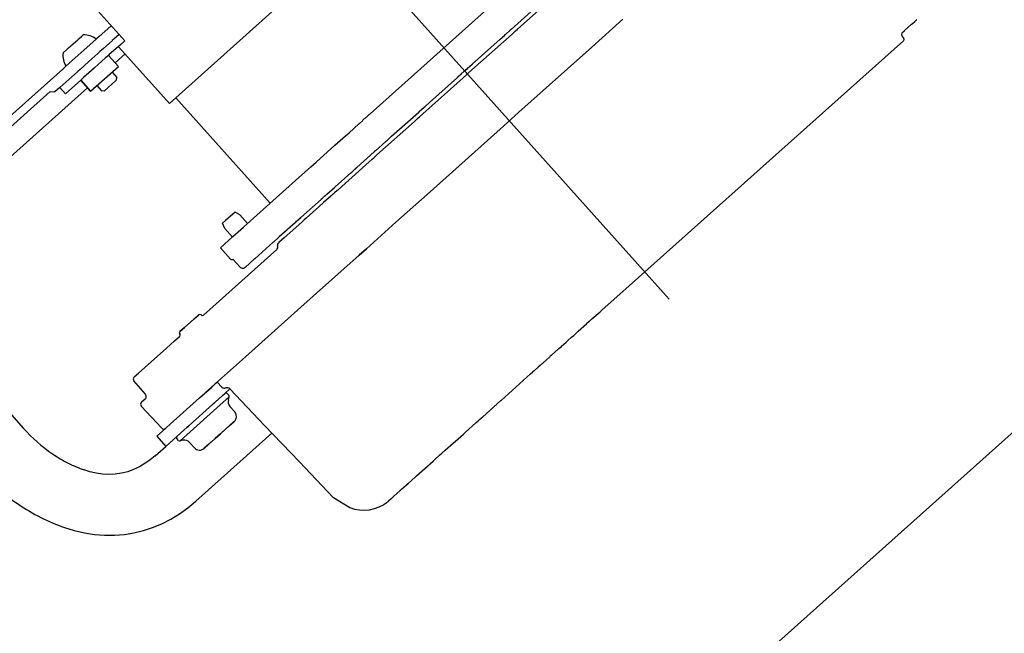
# Model space of a CAD drawing. Header units: millimetres. Extents: x -5775 to 84228, y -103402 to 6925.
# Tile 14 of 42: x 80345 to 80636, y -98905 to -98723. Entities that reach past the tile are written whole.
import ezdxf
from ezdxf.enums import TextEntityAlignment as Align

# ---------------------------------------------------------------- set-up
doc = ezdxf.new("R2010")
doc.units = ezdxf.units.MM
doc.header["$LTSCALE"] = 0.4
doc.layers.add('RLT 2', color=253, linetype='Continuous')
doc.styles.add('Arial', font='arial.ttf', dxfattribs={"width": 0.95, "height": 1.8})

# ---------------------------------------------------------------- blocks, each defined once
blk = doc.blocks.new('RLT2')
at = {"layer": 'RLT 2', "ltscale": 4}
blk.add_line((104189.11, -109757.98), (104476.56, -110079.22), dxfattribs=at)
at = {"layer": 'RLT 2', "ltscale": 10}
blk.add_line((104893.48, -109836.57), (104189.26, -110466.73), dxfattribs=at)
at = {"layer": 'RLT 2'}
for p, q in [((104382.07, -109973.62), (104328.77, -110021.32)), ((104294.67, -109979.46), (104315.56, -110002.81)), ((104388.14, -110024.41), (104438.1, -109979.71)), ((104429.86, -109999.43), (104437.79, -109992.33)), ((104432.65, -109998.54), (104438.92, -109992.93)), ((104311.56, -109998.34), (104309.69, -110000.01)), ((104453.7, -110004.66), (104462.93, -109996.4)), ((104546.25, -109999.77), (104548.33, -109997.9)), ((104546.25, -109999.77), (104548.33, -109997.9)), ((104548.33, -109997.9), (104548.39, -109997.86)), ((104548.33, -109997.9), (104548.39, -109997.86)), ((104548.39, -109997.86), (104548.48, -109997.77)), ((104548.39, -109997.86), (104548.48, -109997.77)), ((104548.48, -109997.77), (104549.23, -109997.1)), ((104548.48, -109997.77), (104549.23, -109997.1)), ((104549.23, -109997.1), (104549.56, -109996.81)), ((104549.23, -109997.1), (104549.56, -109996.81)), ((104549.56, -109996.81), (104549.8, -109996.59)), ((104549.56, -109996.81), (104549.79, -109996.59)), ((104549.79, -109996.59), (104549.83, -109996.56)), ((104549.8, -109996.59), (104549.82, -109996.57)), ((104302.12, -110002.09), (104302.88, -110001.4)), ((104303.28, -110001.05), (104302.88, -110001.4)), ((104309.69, -110000.01), (104308.04, -110001.49)), ((104313.89, -110000.95), (104312.31, -110002.36)), ((104418.25, -110011.43), (104430.13, -110000.8)), ((104426.58, -110002.37), (104427.88, -110001.2)), ((104426.58, -110002.37), (104427.88, -110001.2)), ((104427.88, -110001.2), (104428.12, -110000.98)), ((104428.12, -110000.98), (104428.15, -110000.96)), ((104428.15, -110000.96), (104429.59, -109999.67)), ((104429.86, -109999.43), (104429.59, -109999.67)), ((104430.13, -110000.8), (104431.13, -109999.9)), ((104431.13, -109999.9), (104431.71, -109999.39)), ((104431.71, -109999.39), (104432.65, -109998.54)), ((104545.72, -110000.24), (104545.78, -110000.19)), ((104545.72, -110000.24), (104545.78, -110000.19)), ((104545.78, -110000.19), (104545.85, -110000.12)), ((104545.78, -110000.19), (104545.85, -110000.12)), ((104545.85, -110000.12), (104546.19, -109999.82)), ((104545.85, -110000.12), (104546.19, -109999.82)), ((104546.19, -109999.82), (104546.25, -109999.77)), ((104546.19, -109999.82), (104546.25, -109999.77)), ((104298.16, -110010.32), (104307.11, -110002.32)), ((104298.94, -110004.93), (104301.66, -110002.5)), ((104301.66, -110002.5), (104301.85, -110002.33)), ((104301.85, -110002.33), (104301.86, -110002.32)), ((104301.86, -110002.32), (104302.06, -110002.14)), ((104302.06, -110002.14), (104302.12, -110002.09)), ((104307.11, -110002.32), (104307.31, -110002.14)), ((104308.04, -110001.49), (104307.31, -110002.14)), ((104311.84, -110002.78), (104309.32, -110005.04)), ((104311.86, -110002.76), (104311.84, -110002.78)), ((104312.31, -110002.36), (104311.86, -110002.76)), ((104314.37, -110003.88), (104312.88, -110005.21)), ((104315.56, -110002.81), (104314.37, -110003.88)), ((104418.33, -110009.74), (104426.58, -110002.37)), ((104462.03, -110077.72), (104545.94, -110002.77)), ((104545.63, -110001.67), (104545.98, -110002.07)), ((104545.63, -110001.67), (104545.63, -110001.67)), ((104545.98, -110002.07), (104545.98, -110002.07)), ((104545.99, -110002.09), (104545.98, -110002.07)), ((104546.06, -110002.19), (104545.99, -110002.09)), ((104297.32, -110006.38), (104298.48, -110005.34)), ((104298.48, -110005.34), (104298.55, -110005.28)), ((104298.55, -110005.28), (104298.75, -110005.1)), ((104298.75, -110005.1), (104298.94, -110004.93)), ((104307.58, -110006.6), (104304.97, -110008.93)), ((104308.23, -110006.01), (104307.58, -110006.6)), ((104309.32, -110005.04), (104308.23, -110006.01)), ((104310.73, -110007.13), (104309.9, -110007.88)), ((104310.99, -110006.9), (104310.73, -110007.13)), ((104310.73, -110007.13), (104313.67, -110010.41)), ((104313.67, -110010.41), (104310.73, -110007.13)), ((104312.88, -110005.21), (104310.99, -110006.9)), ((104315.69, -110006.7), (104312.73, -110009.35)), ((104313.86, -110004.66), (104328.77, -110021.32)), ((104432.12, -110023.97), (104453.7, -110004.66)), ((104304.85, -110009.04), (104302.36, -110011.26)), ((104304.97, -110008.93), (104304.85, -110009.04)), ((104309.9, -110007.88), (104306.64, -110010.79)), ((104416.97, -110010.96), (104418.33, -110009.74)), ((104418.29, -110009.78), (104416.97, -110010.96)), ((104418.33, -110009.74), (104418.29, -110009.78)), ((104418.32, -110009.75), (104418.33, -110009.74)), ((104297.23, -110011.16), (104294.44, -110013.66)), ((104301.71, -110011.85), (104296.4, -110016.6)), ((104297.23, -110011.16), (104298.16, -110010.32)), ((104302.36, -110011.26), (104301.71, -110011.85)), ((104306.51, -110010.9), (104303.38, -110013.71)), ((104305.47, -110017.74), (104313.67, -110010.41)), ((104306.64, -110010.79), (104306.51, -110010.9)), ((104311.81, -110012.07), (104313.21, -110013.64)), ((104415.31, -110012.45), (104413.96, -110013.65)), ((104414.03, -110013.59), (104416, -110011.83)), ((104415.64, -110013.77), (104416.65, -110012.86)), ((104416.28, -110011.58), (104416, -110011.83)), ((104416.28, -110011.58), (104416.97, -110010.96)), ((104416.97, -110010.96), (104416.28, -110011.58)), ((104416.28, -110011.58), (104416.97, -110010.96)), ((104416.28, -110011.58), (104416.89, -110011.03)), ((104416.65, -110012.86), (104417.24, -110012.33)), ((104416.91, -110011.01), (104416.97, -110010.96)), ((104417.24, -110012.33), (104418.25, -110011.43)), ((104266.29, -110038.84), (104294.44, -110013.66)), ((104302.54, -110014.46), (104298.07, -110018.46)), ((104303.38, -110013.71), (104302.54, -110014.46)), ((104302.54, -110014.46), (104305.47, -110017.74)), ((104305.47, -110017.74), (104302.54, -110014.46)), ((104309.44, -110017.68), (104312.92, -110014.57)), ((104312.92, -110014.57), (104313.17, -110014.34)), ((104313.17, -110014.34), (104313.21, -110013.64)), ((104403.76, -110024.4), (104415.64, -110013.77)), ((104405.71, -110021.04), (104413.96, -110013.66)), ((104413.96, -110013.66), (104414.03, -110013.59)), ((104413.96, -110013.66), (104414, -110013.62)), ((104413.96, -110013.65), (104413.96, -110013.66)), ((104220.89, -110082.83), (104293.5, -110017.85)), ((104304.53, -110016.69), (104223.75, -110088.98)), ((104293.5, -110017.85), (104294.91, -110017.93)), ((104296.4, -110016.6), (104294.91, -110017.93)), ((104296.4, -110016.6), (104298.07, -110018.46)), ((104307.33, -110016.07), (104308.73, -110017.64)), ((104309.44, -110017.68), (104308.73, -110017.64)), ((104330.63, -110019.65), (104358.57, -110050.87)), ((104404.41, -110022.2), (104405.71, -110021.04)), ((104404.41, -110022.2), (104405.71, -110021.04)), ((104387.15, -110025.3), (104388.01, -110024.53)), ((104388.01, -110024.53), (104388.03, -110024.52)), ((104388.03, -110024.52), (104388.14, -110024.41)), ((104394.5, -110031.07), (104402.42, -110023.98)), ((104402.69, -110023.74), (104402.42, -110023.98)), ((104402.69, -110023.74), (104404.14, -110022.45)), ((104402.76, -110025.29), (104403.76, -110024.4)), ((104404.14, -110022.45), (104404.16, -110022.42)), ((104404.16, -110022.42), (104404.41, -110022.2)), ((104430.98, -110025), (104432.12, -110023.97)), ((104381.91, -110029.99), (104384.85, -110027.36)), ((104384.85, -110027.36), (104384.98, -110027.24)), ((104384.98, -110027.24), (104385.85, -110026.46)), ((104385.85, -110026.46), (104386, -110026.33)), ((104386, -110026.33), (104387, -110025.43)), ((104387, -110025.43), (104387.15, -110025.3)), ((104390.16, -110036.56), (104401.23, -110026.65)), ((104401.23, -110026.65), (104402.18, -110025.81)), ((104402.18, -110025.81), (104402.76, -110025.29)), ((104427.72, -110027.92), (104430.98, -110025)), ((104380.87, -110030.92), (104381.91, -110029.99)), ((104404.99, -110048.25), (104426.57, -110028.94)), ((104426.57, -110028.94), (104427.72, -110027.92)), ((104377.74, -110033.72), (104380.87, -110030.92)), ((104389.69, -110035.37), (104392.79, -110032.6)), ((104392.79, -110032.6), (104392.89, -110032.51)), ((104392.89, -110032.51), (104393.05, -110032.37)), ((104393.05, -110032.37), (104394.5, -110031.07)), ((104393.05, -110032.37), (104394.5, -110031.07)), ((104372.14, -110038.73), (104377.74, -110033.72)), ((104384.24, -110040.25), (104389.35, -110035.68)), ((104389.35, -110035.68), (104389.44, -110035.6)), ((104389.69, -110035.37), (104389.44, -110035.6)), ((104370.63, -110040.08), (104372.14, -110038.73)), ((104380.87, -110044.88), (104387.9, -110038.58)), ((104387.9, -110038.58), (104388.72, -110037.85)), ((104388.72, -110037.85), (104389.24, -110037.39)), ((104389.24, -110037.39), (104390.16, -110036.56)), ((104366.1, -110044.14), (104370.63, -110040.08)), ((104377.85, -110045.97), (104382.47, -110041.83)), ((104382.47, -110041.83), (104382.69, -110041.63)), ((104382.69, -110041.63), (104384.24, -110040.25)), ((104382.69, -110041.63), (104384.16, -110040.32)), ((104384.16, -110040.32), (104384.24, -110040.25)), ((104385.1, -110041.09), (104385.11, -110041.08)), ((104385.11, -110041.08), (104385.14, -110041.05)), ((104351.74, -110056.99), (104366.1, -110044.14)), ((104380.87, -110044.88), (104378.56, -110046.95)), ((104380.91, -110044.84), (104380.87, -110044.88)), ((104380.87, -110044.88), (104380.9, -110044.85)), ((104380.9, -110044.85), (104380.91, -110044.84)), ((104375.37, -110048.19), (104377.63, -110046.17)), ((104377.61, -110047.8), (104377.18, -110048.17)), ((104378.39, -110047.09), (104377.61, -110047.8)), ((104377.63, -110046.17), (104377.85, -110045.97)), ((104377.85, -110045.97), (104377.63, -110046.17)), ((104378.56, -110046.95), (104378.39, -110047.09)), ((104367.68, -110055.07), (104373.62, -110049.75)), ((104374.38, -110050.68), (104372.99, -110051.93)), ((104373.62, -110049.75), (104373.81, -110049.59)), ((104373.95, -110049.46), (104373.75, -110049.64)), ((104373.81, -110049.59), (104373.99, -110049.42)), ((104373.81, -110049.59), (104373.96, -110049.45)), ((104373.83, -110049.57), (104373.92, -110049.48)), ((104373.92, -110049.48), (104373.99, -110049.42)), ((104373.99, -110049.42), (104373.95, -110049.46)), ((104373.96, -110049.45), (104373.99, -110049.42)), ((104373.99, -110049.42), (104375.37, -110048.19)), ((104373.99, -110049.42), (104374.37, -110049.08)), ((104374.37, -110049.08), (104375.37, -110048.19)), ((104376.55, -110048.74), (104374.38, -110050.68)), ((104375.37, -110048.19), (104375.41, -110048.15)), ((104377.04, -110048.31), (104376.55, -110048.74)), ((104377.18, -110048.17), (104377.04, -110048.31)), ((104395.76, -110056.51), (104404.99, -110048.25)), ((104348.18, -110053.47), (104345.38, -110055.97)), ((104349.61, -110054.33), (104348.18, -110053.47)), ((104372.99, -110051.93), (104369.25, -110055.27)), ((104344.45, -110056.8), (104345.38, -110055.97)), ((104351.88, -110056.86), (104349.61, -110054.33)), ((104366.05, -110056.52), (104361.29, -110060.79)), ((104367.95, -110056.44), (104362.69, -110061.15)), ((104365.2, -110057.28), (104366, -110056.58)), ((104366, -110056.58), (104366.06, -110056.52)), ((104366.04, -110056.54), (104366.05, -110056.52)), ((104366.45, -110056.17), (104366.06, -110056.52)), ((104366.06, -110056.52), (104366.45, -110056.17)), ((104366.06, -110056.52), (104366.14, -110056.45)), ((104366.14, -110056.45), (104366.41, -110056.21)), ((104366.41, -110056.21), (104366.58, -110056.05)), ((104366.58, -110056.05), (104366.63, -110056.01)), ((104366.63, -110056.01), (104366.77, -110055.89)), ((104366.77, -110055.89), (104367.14, -110055.55)), ((104366.77, -110055.89), (104367.05, -110055.63)), ((104367.19, -110055.51), (104366.78, -110055.87)), ((104367.05, -110055.63), (104367.19, -110055.51)), ((104367.14, -110055.55), (104367.19, -110055.51)), ((104367.19, -110055.51), (104367.5, -110055.23)), ((104367.19, -110055.51), (104367.37, -110055.34)), ((104367.37, -110055.34), (104367.61, -110055.14)), ((104367.68, -110055.07), (104367.5, -110055.23)), ((104368.36, -110056.07), (104367.95, -110056.44)), ((104368.66, -110055.81), (104368.36, -110056.07)), ((104369.25, -110055.27), (104368.66, -110055.81)), ((104387.04, -110064.31), (104395.76, -110056.51)), ((104345.14, -110058.33), (104344.45, -110056.8)), ((104347.41, -110060.86), (104345.14, -110058.33)), ((104347.56, -110060.73), (104350.69, -110057.93)), ((104350.69, -110057.93), (104351.73, -110056.99)), ((104351.73, -110056.99), (104351.74, -110056.99)), ((104362.98, -110059.28), (104365.1, -110057.37)), ((104365.1, -110057.37), (104365.2, -110057.28)), ((104343.87, -110064.03), (104347.56, -110060.73)), ((104354.05, -110067.27), (104359.49, -110062.4)), ((104359.49, -110062.4), (104359.63, -110062.27)), ((104359.63, -110062.27), (104359.49, -110062.4)), ((104359.63, -110062.27), (104361.15, -110060.91)), ((104361.01, -110062.64), (104361.12, -110062.55)), ((104361.09, -110062.57), (104361.01, -110062.64)), ((104361.12, -110062.55), (104361.09, -110062.57)), ((104361.16, -110062.51), (104361.12, -110062.55)), ((104361.15, -110060.91), (104361.29, -110060.79)), ((104362.69, -110061.15), (104361.16, -110062.51)), ((104338.85, -110083.95), (104360.51, -110064.57)), ((104343.87, -110064.03), (104346.88, -110067.38)), ((104360.79, -110063.5), (104360.79, -110063.5)), ((104361.01, -110062.64), (104361.01, -110062.64)), ((104361.01, -110062.64), (104361.01, -110062.64)), ((104387.04, -110064.31), (104384.94, -110066.19)), ((104384.94, -110066.19), (104387.04, -110064.31)), ((104347.57, -110067.42), (104349.75, -110069.79)), ((104351.18, -110069.83), (104353.96, -110067.34)), ((104354.05, -110067.27), (104353.96, -110067.34)), ((104353.96, -110067.34), (104353.96, -110067.34)), ((104372.29, -110077.52), (104384.94, -110066.19)), ((104243.96, -110070.89), (104285.65, -110117.47)), ((104349.75, -110069.79), (104349.81, -110069.86)), ((104349.75, -110069.79), (104349.75, -110069.79)), ((104351.15, -110069.86), (104351.13, -110069.88)), ((104351.15, -110069.86), (104351.18, -110069.83)), ((104351.18, -110069.83), (104351.15, -110069.86)), ((104367.67, -110081.65), (104371.3, -110078.4)), ((104372.29, -110077.52), (104371.3, -110078.4)), ((104371.3, -110078.4), (104372.29, -110077.52)), ((104462.03, -110077.72), (104456.83, -110082.38)), ((104351.3, -110096.3), (104367.67, -110081.65)), ((104456.17, -110082.97), (104456.83, -110082.38)), ((104333.27, -110087.6), (104336.06, -110085.11)), ((104335.92, -110085.23), (104333.27, -110087.6)), ((104336.06, -110085.11), (104335.92, -110085.23)), ((104336.06, -110085.11), (104337.45, -110083.86)), ((104337.43, -110083.88), (104336.06, -110085.11)), ((104337.43, -110083.88), (104337.43, -110083.88)), ((104338.15, -110083.89), (104338.16, -110083.91)), ((104452.99, -110085.82), (104452.18, -110086.54)), ((104452.99, -110085.82), (104453.77, -110085.11)), ((104452.99, -110085.82), (104453.77, -110085.11)), ((104452.99, -110085.82), (104452.99, -110085.82)), ((104452.99, -110085.82), (104452.99, -110085.82)), ((104453.77, -110085.11), (104456.17, -110082.97)), ((104453.77, -110085.11), (104453.77, -110085.11)), ((104331.88, -110088.85), (104331.97, -110088.76)), ((104333.27, -110087.6), (104331.9, -110088.83)), ((104331.97, -110088.76), (104333.27, -110087.6)), ((104449.73, -110088.73), (104448.95, -110089.43)), ((104449.73, -110088.73), (104452.18, -110086.54)), ((104330.33, -110091.58), (104329.03, -110092.74)), ((104329.03, -110092.74), (104330.33, -110091.58)), ((104330.33, -110091.58), (104331.77, -110090.29)), ((104330.33, -110091.58), (104331.77, -110090.29)), ((104331.77, -110090.29), (104331.8, -110090.26)), ((104331.79, -110090.27), (104331.77, -110090.29)), ((104331.81, -110090.25), (104331.79, -110090.27)), ((104331.8, -110090.26), (104331.81, -110090.25)), ((104331.83, -110089.54), (104331.85, -110089.56)), ((104331.9, -110088.83), (104331.9, -110088.83)), ((104446.42, -110091.7), (104446.12, -110091.96)), ((104446.55, -110091.57), (104446.42, -110091.7)), ((104446.68, -110091.46), (104446.55, -110091.57)), ((104447.73, -110090.52), (104446.68, -110091.46)), ((104447.73, -110090.52), (104447.75, -110090.5)), ((104447.75, -110090.5), (104448.37, -110089.95)), ((104448.37, -110089.95), (104448.95, -110089.43)), ((104323.42, -110097.76), (104327.88, -110093.77)), ((104323.49, -110097.69), (104327.88, -110093.77)), ((104327.88, -110093.77), (104329.03, -110092.74)), ((104327.88, -110093.77), (104329.03, -110092.74)), ((104353.84, -110094.02), (104354.22, -110093.68)), ((104443.98, -110093.88), (104441.73, -110095.89)), ((104443.98, -110093.88), (104444.72, -110093.22)), ((104443.98, -110093.88), (104444.72, -110093.22)), ((104443.98, -110093.88), (104443.98, -110093.88)), ((104443.98, -110093.88), (104443.98, -110093.88)), ((104444.72, -110093.22), (104444.78, -110093.16)), ((104444.72, -110093.22), (104444.72, -110093.22)), ((104444.78, -110093.16), (104446.12, -110091.96)), ((104343.32, -110103.44), (104351.3, -110096.3)), ((104440.29, -110097.18), (104438.41, -110098.86)), ((104441.19, -110096.37), (104440.29, -110097.18)), ((104441.32, -110096.26), (104441.19, -110096.37)), ((104441.45, -110096.14), (104441.32, -110096.26)), ((104441.73, -110095.89), (104441.45, -110096.14)), ((104319.68, -110101.1), (104323.42, -110097.76)), ((104319.68, -110101.1), (104323.31, -110097.86)), ((104323.31, -110097.86), (104323.42, -110097.76)), ((104323.42, -110097.76), (104323.49, -110097.69)), ((104436.68, -110100.41), (104436.17, -110100.86)), ((104437.88, -110099.33), (104436.68, -110100.41)), ((104438.41, -110098.86), (104437.88, -110099.33)), ((104318.37, -110102.28), (104319.68, -110101.1)), ((104318.38, -110102.27), (104319.68, -110101.1)), ((104426.87, -110109.19), (104435.61, -110101.36)), ((104435.61, -110101.36), (104436.17, -110100.86)), ((104435.61, -110101.36), (104436.17, -110100.86)), ((104435.61, -110101.36), (104435.61, -110101.36)), ((104435.61, -110101.36), (104435.61, -110101.36)), ((104436.17, -110100.86), (104436.17, -110100.86)), ((104321.69, -110107.4), (104318.29, -110103.39)), ((104337.71, -110108.45), (104341.2, -110105.34)), ((104339.55, -110106.81), (104341.09, -110105.43)), ((104341.09, -110105.43), (104341.2, -110105.34)), ((104341.2, -110105.34), (104341.78, -110104.81)), ((104341.2, -110105.34), (104341.27, -110105.27)), ((104341.27, -110105.27), (104343.32, -110103.44)), ((104341.97, -110104.64), (104341.78, -110104.81)), ((104342, -110104.62), (104341.97, -110104.64)), ((104342.26, -110104.39), (104342, -110104.62)), ((104342.83, -110103.88), (104342.26, -110104.39)), ((104342.86, -110103.85), (104342.83, -110103.88)), ((104342.83, -110103.88), (104342.83, -110103.88)), ((104342.87, -110103.83), (104342.86, -110103.85)), ((104342.86, -110103.85), (104342.86, -110103.85)), ((104342.88, -110103.83), (104342.87, -110103.83)), ((104342.92, -110103.79), (104342.88, -110103.83)), ((104342.96, -110103.76), (104342.92, -110103.79)), ((104342.92, -110103.79), (104344.29, -110105.27)), ((104346.68, -110105.81), (104345.2, -110107.12)), ((104346.65, -110105.78), (104346.65, -110105.78)), ((104321.59, -110108.79), (104320.51, -110109.76)), ((104329, -110116.25), (104337.71, -110108.45)), ((104341.66, -110110.29), (104345.19, -110107.13)), ((104342.22, -110109.79), (104344.45, -110107.79)), ((104342.85, -110111.43), (104346.48, -110108.18)), ((104344.45, -110107.79), (104345.16, -110107.16)), ((104345.16, -110107.16), (104345.2, -110107.12)), ((104345.19, -110107.13), (104345.2, -110107.12)), ((104345.2, -110107.12), (104345.2, -110107.12)), ((104346.38, -110107.69), (104345.9, -110107.16)), ((104346.21, -110109.01), (104346.48, -110108.18)), ((104326.5, -110117.44), (104320.43, -110110.87)), ((104342.85, -110111.43), (104331.95, -110121.19)), ((104334.58, -110116.63), (104341.66, -110110.29)), ((104341.66, -110110.29), (104334.58, -110116.63)), ((104341.66, -110110.29), (104341.84, -110110.13)), ((104341.84, -110110.13), (104342.08, -110109.92)), ((104342.08, -110109.92), (104342.22, -110109.79)), ((104348.08, -110112.6), (104346.62, -110110.96)), ((104421.47, -110114.02), (104426.86, -110109.2)), ((104331.35, -110114.15), (104331.35, -110114.15)), ((104420.12, -110115.23), (104420.5, -110114.89)), ((104420.5, -110114.89), (104421.46, -110114.03)), ((104421.46, -110114.03), (104421.47, -110114.02)), ((104325.02, -110119.81), (104327.62, -110117.49)), ((104327.62, -110117.49), (104327.88, -110117.25)), ((104327.62, -110117.49), (104327.88, -110117.25)), ((104327.62, -110117.49), (104327.88, -110117.25)), ((104327.88, -110117.25), (104329, -110116.25)), ((104327.88, -110117.25), (104329, -110116.25)), ((104331.04, -110119.79), (104334.02, -110117.13)), ((104334.02, -110117.13), (104331.04, -110119.79)), ((104334.02, -110117.13), (104334.39, -110116.79)), ((104334.39, -110116.79), (104334.02, -110117.13)), ((104334.39, -110116.79), (104334.58, -110116.63)), ((104334.58, -110116.63), (104334.39, -110116.79)), ((104344.74, -110118.27), (104345.69, -110117.42)), ((104345.69, -110117.42), (104344.74, -110118.27)), ((104345.69, -110117.42), (104345.89, -110117.24)), ((104345.69, -110117.42), (104345.87, -110117.26)), ((104345.87, -110117.26), (104345.89, -110117.24)), ((104345.89, -110117.24), (104346.05, -110117.1)), ((104345.89, -110117.24), (104346.05, -110117.1)), ((104346.05, -110117.1), (104346.45, -110116.74)), ((104346.05, -110117.1), (104346.45, -110116.74)), ((104346.45, -110116.74), (104346.48, -110116.72)), ((104346.45, -110116.74), (104346.48, -110116.72)), ((104346.48, -110116.72), (104346.49, -110116.7)), ((104346.48, -110116.72), (104346.49, -110116.7)), ((104346.49, -110116.7), (104347.9, -110115.44)), ((104346.49, -110116.7), (104347.86, -110115.48)), ((104347.86, -110115.48), (104347.92, -110115.42)), ((104347.9, -110115.44), (104347.9, -110115.44)), ((104416.41, -110118.55), (104419.43, -110115.85)), ((104419.43, -110115.85), (104419.53, -110115.76)), ((104419.53, -110115.76), (104420.12, -110115.23)), ((104419.53, -110115.76), (104420.12, -110115.23)), ((104419.53, -110115.76), (104419.53, -110115.76)), ((104419.53, -110115.76), (104419.53, -110115.76)), ((104420.12, -110115.23), (104420.12, -110115.23)), ((104325.02, -110119.81), (104327.68, -110122.79)), ((104327.68, -110122.79), (104331.04, -110119.79)), ((104331.47, -110121.03), (104331, -110120.5)), ((104336.56, -110139.01), (104359.09, -110118.85)), ((104342.17, -110120.57), (104341.22, -110121.42)), ((104341.22, -110121.42), (104342.12, -110120.62)), ((104342.12, -110120.62), (104342.17, -110120.57)), ((104342.17, -110120.57), (104342.3, -110120.45)), ((104342.3, -110120.45), (104342.17, -110120.57)), ((104342.3, -110120.45), (104343.06, -110119.78)), ((104343.06, -110119.78), (104342.3, -110120.45)), ((104343.06, -110119.78), (104343.85, -110119.07)), ((104343.85, -110119.07), (104343.06, -110119.78)), ((104343.85, -110119.07), (104344.6, -110118.39)), ((104344.6, -110118.39), (104343.85, -110119.07)), ((104344.6, -110118.39), (104344.74, -110118.27)), ((104344.74, -110118.27), (104344.6, -110118.39)), ((104413.38, -110121.26), (104415.74, -110119.15)), ((104415.74, -110119.15), (104416.41, -110118.55)), ((104324.56, -110125.59), (104327.68, -110122.79)), ((104332.8, -110121.01), (104331.95, -110121.19)), ((104336.16, -110123.27), (104334.7, -110121.63)), ((104339.05, -110123.36), (104338.98, -110123.42)), ((104339.01, -110123.4), (104340.41, -110122.14)), ((104340.41, -110122.14), (104339.05, -110123.36)), ((104340.41, -110122.14), (104340.46, -110122.1)), ((104340.46, -110122.1), (104340.41, -110122.14)), ((104340.85, -110121.75), (104340.46, -110122.1)), ((104340.46, -110122.1), (104340.8, -110121.79)), ((104340.8, -110121.79), (104340.85, -110121.75)), ((104340.85, -110121.75), (104341.02, -110121.6)), ((104341.02, -110121.6), (104340.85, -110121.75)), ((104341.02, -110121.6), (104341.03, -110121.59)), ((104341.03, -110121.59), (104341.02, -110121.6)), ((104341.03, -110121.59), (104341.22, -110121.42)), ((104341.22, -110121.42), (104341.03, -110121.59)), ((104410.35, -110123.97), (104412.84, -110121.74)), ((104412.84, -110121.74), (104413.38, -110121.26)), ((104412.84, -110121.74), (104413.38, -110121.26)), ((104412.84, -110121.74), (104412.84, -110121.74)), ((104412.84, -110121.74), (104412.84, -110121.74)), ((104413.38, -110121.26), (104413.38, -110121.26)), ((104407.27, -110126.73), (104408.7, -110125.45)), ((104408.7, -110125.45), (104409.36, -110124.85)), ((104409.36, -110124.85), (104410.35, -110123.97)), ((104401.9, -110131.53), (104406.79, -110127.16)), ((104406.79, -110127.16), (104407.27, -110126.73)), ((104406.79, -110127.16), (104407.27, -110126.73)), ((104406.79, -110127.16), (104406.79, -110127.16)), ((104406.79, -110127.16), (104406.79, -110127.16)), ((104407.27, -110126.73), (104407.27, -110126.73)), ((104303.54, -110129.76), (104303.54, -110129.76)), ((104399.36, -110133.81), (104401.49, -110131.9)), ((104399.36, -110133.81), (104401.49, -110131.9)), ((104401.49, -110131.9), (104401.9, -110131.53)), ((104401.49, -110131.9), (104401.9, -110131.53)), ((104401.49, -110131.9), (104401.49, -110131.9)), ((104401.49, -110131.9), (104401.49, -110131.9)), ((104401.9, -110131.53), (104401.9, -110131.53)), ((104397.46, -110135.51), (104398.14, -110134.89)), ((104398.14, -110134.89), (104398.81, -110134.3)), ((104399.35, -110133.81), (104398.81, -110134.3)), ((104398.81, -110134.3), (104399.36, -110133.81)), ((104377.25, -110137.91), (104377.25, -110137.91)), ((104377.25, -110137.91), (104377.25, -110137.91)), ((104393.62, -110138.94), (104394.39, -110138.26)), ((104394.39, -110138.26), (104394.57, -110138.09)), ((104394.57, -110138.09), (104394.83, -110137.85)), ((104394.83, -110137.85), (104394.97, -110137.73)), ((104394.97, -110137.73), (104395.18, -110137.55)), ((104394.97, -110137.73), (104395.18, -110137.55)), ((104395.18, -110137.55), (104396.92, -110135.99)), ((104396.92, -110135.99), (104397.14, -110135.79)), ((104396.92, -110135.99), (104397.06, -110135.86)), ((104397.06, -110135.86), (104397.2, -110135.73)), ((104397.14, -110135.79), (104397.46, -110135.51)), ((104397.14, -110135.79), (104397.14, -110135.79)), ((104336.56, -110139.01), (104336.56, -110139.01)), ((104393.62, -110138.94), (104393.62, -110138.94)), ((104297.72, -110146.8), (104297.72, -110146.8))]:
    blk.add_line(p, q, dxfattribs=at)
for points in [[(104545.94, -110002.77), (104546.04, -110002.64), (104546.09, -110002.5), (104546.1, -110002.34), (104546.06, -110002.19)], [(104349.81, -110069.86), (104350.03, -110070), (104350.27, -110070.09), (104350.53, -110070.11), (104350.78, -110070.07), (104351.02, -110069.96), (104351.13, -110069.88)], [(104346.65, -110105.78), (104356.93, -110116.58), (104367.21, -110127.37), (104377.25, -110137.91)], [(104324.56, -110125.59), (104323.13, -110126.79), (104321.54, -110127.91), (104319.9, -110128.87), (104318.2, -110129.67), (104316.43, -110130.3), (104314.59, -110130.76), (104312.73, -110131.02), (104310.87, -110131.09), (104309, -110130.99), (104307.12, -110130.72), (104305.25, -110130.29), (104303.54, -110129.76)], [(104377.32, -110137.97), (104382.13, -110140.93), (104383.55, -110141.36), (104385.01, -110141.62), (104386.49, -110141.68), (104387.98, -110141.56), (104389.44, -110141.23), (104390.87, -110140.71), (104392.11, -110140.05)], [(104297.72, -110146.8), (104300.62, -110147.68), (104303.65, -110148.38), (104306.65, -110148.84), (104309.62, -110149.06), (104312.56, -110149.06), (104315.45, -110148.83), (104318.29, -110148.37), (104321.08, -110147.7), (104323.82, -110146.8), (104326.51, -110145.68), (104329.16, -110144.33), (104331.73, -110142.75), (104334.24, -110140.94), (104336.56, -110139.01)], [(104392.11, -110140.05), (104392.17, -110140.01), (104392.24, -110139.97), (104392.3, -110139.93), (104392.36, -110139.89), (104392.41, -110139.86), (104392.46, -110139.83), (104392.51, -110139.79), (104392.55, -110139.77), (104392.59, -110139.74)], [(104392.59, -110139.74), (104392.84, -110139.57), (104392.86, -110139.56), (104392.89, -110139.54), (104392.91, -110139.52), (104392.94, -110139.5), (104392.97, -110139.48), (104393.01, -110139.45), (104393.04, -110139.42), (104393.08, -110139.39), (104393.13, -110139.35), (104393.18, -110139.32), (104393.23, -110139.27), (104393.29, -110139.23), (104393.35, -110139.18), (104393.41, -110139.12), (104393.48, -110139.07), (104393.55, -110139), (104393.62, -110138.94)]]:
    blk.add_lwpolyline(points, dxfattribs=at)
for centre, radius, start, end in [((104303.41, -110007.05), 6, 51.9392, 91.197), ((104546.35, -110000.99), 0.986, 129.9065, 222.8723), ((104303.27, -110007.17), 6, 172.4494, 211.7074), ((104313.3, -110005.16), 0.75, 41.8233, 61.4576), ((104385.29, -110041.27), 0.258, 131.8259, 134.8665), ((104377.47, -110048.49), 0.422, 138.3307, 150.4125), ((104377.46, -110048.47), 0.405, 131.8374, 138.2626), ((104359.84, -110063.82), 1, 311.8231, 18.9379), ((104359.85, -110063.82), 0.999, 323.0073, 327.7207), ((104359.84, -110063.82), 1, 327.721, 334.193), ((104361.55, -110063.24), 0.8, 131.8262, 198.9356), ((104361.55, -110063.24), 0.8, 131.8233, 198.9379), ((104359.84, -110063.82), 1, 334.2013, 340.0431), ((104359.84, -110063.82), 1, 5.9513, 18.9176), ((104359.84, -110063.82), 1, 340.042, 345.3771), ((104359.84, -110063.82), 1, 345.387, 352.2337), ((104359.84, -110063.82), 1, 356.5732, 5.923), ((104359.84, -110063.82), 1, 352.2329, 356.5623), ((104347.25, -110067.04), 0.5, 222.8231, 284.6381), ((104347.28, -110067.11), 0.425, 283.8148, 313.7198), ((104350.52, -110069.1), 0.984, 309.5861, 311.8228), ((104337.78, -110084.24), 0.5, 43.3232, 131.8233), ((104338.53, -110083.57), 0.5, 223.3232, 309.7961), ((104332.21, -110089.22), 0.5, 131.8227, 220.3232), ((104331.47, -110089.89), 0.5, 311.8233, 313.8451), ((104331.47, -110089.89), 0.5, 313.8451, 40.3232), ((104318.9, -110102.88), 0.8, 131.8233, 220.3232), ((104345.03, -110104.59), 1, 222.8231, 294.6114), ((104345.81, -110106.65), 1.21, 46.0552, 107.8978), ((104320.93, -110108.04), 1, 311.8233, 337.1089), ((104320.93, -110108.04), 1, 337.1089, 40.3232), ((104345.53, -110107.5), 0.5, 41.8233, 131.8233), ((104348.11, -110109.63), 2, 161.8232, 221.8233), ((104346, -110108.03), 0.5, 341.8232, 41.8233), ((104321.04, -110110.36), 0.8, 131.8233, 220.3232), ((104346.59, -110113.93), 2, 311.8233, 41.8233), ((104327.08, -110116.89), 0.8, 223.3232, 311.8233), ((104327.35, -110116.66), 0.799, 299.1711, 311.8001), ((104331.37, -110120.17), 0.5, 131.8233, 221.8233), ((104331.85, -110120.7), 0.5, 221.8233, 281.8232), ((104333.21, -110122.97), 2, 41.8233, 101.8232), ((104337.65, -110121.93), 2, 221.8233, 311.8233), ((104385.37, -110130.17), 11.21, 223.6241, 224.0877)]:
    blk.add_arc(centre, radius, start, end, dxfattribs=at)
at = {"layer": 'RLT 2', "ltscale": 10}
blk.add_arc((104674.74, -110300.69), 130, 41.8233, 221.8233, dxfattribs=at)
at = {"layer": 'RLT 2'}
for points, knots in [([(104285.65, -110117.47), (104288.18, -110120.3), (104292.42, -110124.07), (104298.69, -110127.82), (104301.93, -110129.21), (104303.54, -110129.76)], [0, 0, 0, 0, 0.519696, 0.767301, 1, 1, 1, 1]), ([(104272.23, -110129.47), (104275.75, -110133.41), (104283.59, -110140.34), (104292.91, -110145.15), (104297.72, -110146.8)], [0, 0, 0, 0, 0.509846, 1, 1, 1, 1])]:
    blk.add_open_spline(points, degree=3, knots=knots, dxfattribs=at)
at = {"layer": 'RLT 2', "ltscale": 10, "style": 'Arial'}
blk.add_attdef('TYP', text='', height=40, rotation=131.8233, dxfattribs=at).set_placement((102394.94, -109301.31), align=Align.MIDDLE_CENTER)

msp = doc.modelspace()

# ---------------------------------------------------------------- block references
at = {"layer": 'RLT 2'}
msp.add_blockref('RLT2', (-23939.91, 11273.06), dxfattribs=at)

doc.saveas('drawing.dxf')
